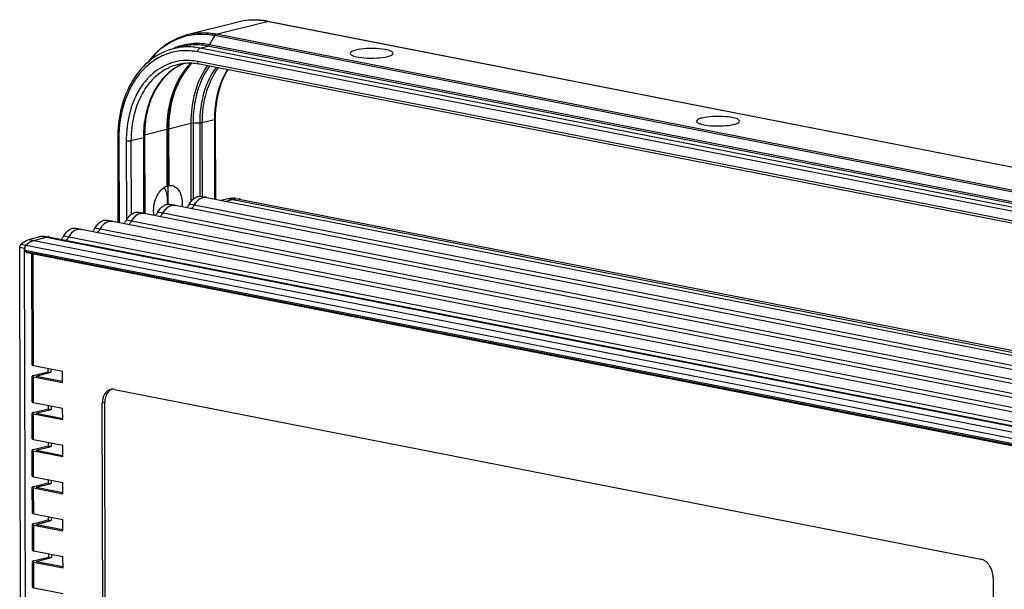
# Model space of a CAD drawing. Header units: millimetres. Extents: x -173733 to 2162, y 0 to 2473.
# Tile 7 of 17: x 1182 to 1480, y 446 to 618. Entities that reach past the tile are written whole.
import ezdxf

# ---------------------------------------------------------------- set-up
doc = ezdxf.new("R2010")
doc.units = ezdxf.units.MM
doc.header["$LTSCALE"] = 108.9
doc.layers.add('solid', color=7, linetype='CONTINUOUS', lineweight=30)

msp = doc.modelspace()

# ---------------------------------------------------------------- linework, layer by layer
at = {"layer": 'solid'}
for p, q in [((1247.95, 617.71), (1232.57, 613.81)), ((1241.34, 614), (1256.72, 617.9)), ((1544.7, 561.47), (1256.72, 617.9)), ((1544.89, 561.47), (1256.92, 617.91)), ((1239.28, 610.84), (1240.87, 613.6)), ((1528.85, 557.16), (1240.87, 613.6)), ((1529.32, 557.57), (1241.34, 614)), ((1230.77, 610.26), (1228.39, 609.65)), ((1236.43, 609.83), (1238.81, 610.44)), ((1526.78, 554), (1238.81, 610.44)), ((1527.25, 554.4), (1239.28, 610.84)), ((1523.74, 552.25), (1235.77, 608.69)), ((1524.4, 553.39), (1236.43, 609.83)), ((1523.75, 549.33), (1235.77, 605.76)), ((1524.22, 548.51), (1236.24, 604.95)), ((1233.65, 587.03), (1226.94, 585.33)), ((1233.65, 587.03), (1233.7, 563.39)), ((1236.33, 587.14), (1234.34, 587.11)), ((1234.34, 587.11), (1234.39, 564.13)), ((1236.33, 587.14), (1236.38, 565)), ((1240.78, 588.17), (1237.02, 587.21)), ((1237.02, 587.21), (1237.07, 565)), ((1240.78, 588.17), (1240.83, 564.23)), ((1241.03, 588.31), (1241.08, 564.18)), ((1226.4, 585.19), (1219.69, 583.49)), ((1219.69, 583.49), (1219.74, 559.9)), ((1226.4, 585.19), (1226.44, 568.12)), ((1226.45, 585.22), (1226.49, 568.16)), ((1226.67, 585.26), (1226.72, 562.59)), ((1226.74, 585.31), (1226.77, 568.25)), ((1226.94, 585.33), (1226.97, 568.26)), ((1211.56, 582.35), (1211.62, 557.16)), ((1211.9, 582.19), (1211.95, 557.1)), ((1214.14, 581.75), (1214.2, 557.82)), ((1219.31, 582.72), (1215.56, 581.77)), ((1215.56, 581.77), (1215.6, 559.47)), ((1219.31, 582.72), (1219.36, 559.9)), ((1219.56, 582.87), (1219.61, 559.9)), ((1226.97, 568.26), (1227.97, 568.24)), ((1227.4, 562.6), (1543.05, 500.74)), ((1233.2, 562.69), (1545.2, 501.55)), ((1236.88, 565), (1545.19, 504.58)), ((1242.86, 563.83), (1244.79, 564.32)), ((1244.36, 563.53), (1246.28, 564.02)), ((1244.79, 564.32), (1545.19, 505.44)), ((1247.22, 564.4), (1545.19, 506)), ((1217.92, 560.19), (1533.57, 498.33)), ((1223.72, 560.29), (1539.37, 498.43)), ((1208.44, 557.79), (1524.09, 495.93)), ((1214.24, 557.89), (1529.89, 496.03)), ((1198.96, 555.38), (1514.61, 493.52)), ((1204.76, 555.48), (1520.41, 493.62)), ((1184.66, 551.99), (1188.41, 552.94)), ((1184.66, 551.99), (1500.31, 490.13)), ((1186.16, 551.7), (1189.9, 552.65)), ((1188.41, 552.94), (1504.06, 491.08)), ((1189.48, 552.98), (1505.13, 491.12)), ((1195.29, 553.08), (1510.93, 491.22)), ((1182.32, 368.04), (1181.93, 549.51)), ((1183.42, 549.22), (1181.93, 549.51)), ((1182.32, 550.5), (1497.97, 488.64)), ((1183.82, 367.75), (1183.42, 549.22)), ((1183.51, 548.76), (1183.68, 548.37)), ((1183.51, 548.76), (1496.08, 487.5)), ((1183.68, 548.37), (1496.08, 487.15)), ((1184.06, 548.02), (1496.05, 486.88)), ((1185.66, 514.07), (1185.58, 547.72)), ((1186.06, 513.87), (1185.99, 547.64)), ((1185.97, 510.84), (1190.48, 511.98)), ((1186.06, 513.87), (1194.89, 512.14)), ((1190.48, 513.01), (1190.48, 511.98)), ((1190.48, 511.98), (1191.38, 511.81)), ((1191.38, 512.83), (1191.38, 511.81)), ((1194.9, 508.73), (1194.89, 512.14)), ((1185.68, 502.86), (1185.67, 510.66)), ((1186.09, 502.66), (1186.07, 510.46)), ((1186.07, 510.46), (1194.9, 508.73)), ((1186.87, 510.66), (1191.38, 511.81)), ((1186.87, 510.66), (1194.89, 509.09)), ((1210.6, 506.63), (1472.39, 455.32)), ((1185.99, 499.63), (1190.51, 500.77)), ((1186.09, 502.66), (1194.91, 500.93)), ((1186.89, 499.45), (1191.4, 500.6)), ((1190.5, 501.8), (1190.51, 500.77)), ((1190.51, 500.77), (1191.4, 500.6)), ((1191.4, 501.62), (1191.4, 500.6)), ((1194.92, 497.52), (1194.91, 500.93)), ((1207.67, 502.69), (1206.87, 502.49)), ((1207.19, 356.27), (1206.87, 502.49)), ((1207.99, 356.47), (1207.67, 502.69)), ((1185.71, 491.65), (1185.69, 499.45)), ((1186.11, 491.45), (1186.09, 499.25)), ((1186.09, 499.25), (1194.92, 497.52)), ((1186.89, 499.45), (1194.92, 497.88)), ((1186.11, 491.45), (1194.94, 489.72)), ((1185.73, 480.44), (1185.71, 488.24)), ((1186.02, 488.42), (1190.53, 489.57)), ((1186.91, 488.24), (1191.43, 489.39)), ((1186.91, 488.24), (1194.94, 486.67)), ((1190.53, 490.59), (1190.53, 489.57)), ((1190.53, 489.57), (1191.43, 489.39)), ((1191.43, 490.41), (1191.43, 489.39)), ((1194.94, 486.31), (1194.94, 489.72)), ((1186.14, 480.24), (1186.12, 488.04)), ((1186.12, 488.04), (1194.94, 486.31)), ((1186.14, 480.24), (1194.96, 478.51)), ((1190.55, 479.38), (1190.55, 478.36)), ((1191.45, 479.2), (1191.45, 478.18)), ((1185.76, 469.23), (1185.74, 477.03)), ((1186.04, 477.21), (1190.55, 478.36)), ((1186.16, 469.03), (1186.14, 476.83)), ((1186.14, 476.83), (1194.97, 475.1)), ((1186.94, 477.03), (1191.45, 478.18)), ((1186.94, 477.03), (1194.97, 475.46)), ((1190.55, 478.36), (1191.45, 478.18)), ((1194.97, 475.1), (1194.96, 478.51)), ((1186.16, 469.03), (1194.99, 467.3)), ((1190.58, 468.17), (1190.58, 467.15)), ((1191.47, 467.99), (1191.48, 466.97)), ((1194.99, 463.89), (1194.99, 467.3)), ((1185.78, 458.02), (1185.76, 465.82)), ((1186.07, 466), (1190.58, 467.15)), ((1186.18, 457.82), (1186.17, 465.62)), ((1186.17, 465.62), (1194.99, 463.89)), ((1186.96, 465.82), (1191.48, 466.97)), ((1186.96, 465.82), (1194.99, 464.25)), ((1190.58, 467.15), (1191.48, 466.97)), ((1186.09, 454.79), (1190.6, 455.94)), ((1186.18, 457.82), (1195.01, 456.09)), ((1186.99, 454.61), (1191.5, 455.76)), ((1190.6, 456.96), (1190.6, 455.94)), ((1190.6, 455.94), (1191.5, 455.76)), ((1191.5, 456.78), (1191.5, 455.76)), ((1195.02, 452.68), (1195.01, 456.09)), ((1185.81, 446.81), (1185.79, 454.61)), ((1186.21, 446.61), (1186.19, 454.41)), ((1186.19, 454.41), (1195.02, 452.68)), ((1186.99, 454.61), (1195.02, 453.04)), ((1476.15, 449.72), (1476.46, 303.5)), ((1186.21, 446.61), (1195.03, 444.89))]:
    msp.add_line(p, q, dxfattribs=at)
for centre, radius, start, end in [((1252.65, 596.15), 22.17, 78.9114, 79.4129), ((1235.55, 593.39), 17.82, 105.8234, 113.3832), ((1235.62, 593.22), 18, 113.7778, 114.2972), ((1235.61, 593.26), 17.96, 113.3793, 113.7777), ((1237.23, 591.08), 15.19, 119.2459, 120.5824), ((1237.07, 591.38), 14.85, 110.1692, 119.2679), ((1237.17, 590.99), 15.25, 111.5339, 118.4483), ((1232.5, 589.11), 16.98, 78.8758, 87.0872), ((1247.38, 591.66), 19.37, 135.3292, 135.5285), ((1276.03, 588.24), 35.26, 179.8455, 180.1252), ((1250.2, 581.83), 36.06, 176.4395, 180.1341), ((1255.04, 582.95), 35.48, 179.0963, 180.1257), ((1264.34, 585.31), 37.88, 179.9053, 180.1252), ((1252.2, 582.28), 40.3, 179.928, 180.1251), ((1254.57, 582.8), 35.26, 179.8455, 180.1252), ((1221.62, 565.04), 4.7, 31.2128, 33.5403), ((1221.47, 564.94), 4.89, 29.6032, 31.2173), ((1226.85, 569.32), 1.07, 265.8272, 271.7065), ((1238, 561.94), 2.82, 104.2646, 109.2189), ((1237.93, 562.45), 2.3, 78.9105, 81.7554), ((1246.2, 559.16), 5.34, 86.1485, 89.5136), ((1246.21, 559.24), 5.26, 78.9159, 86.1435), ((1247.69, 558.76), 5.45, 86.1909, 94.6852), ((1247.7, 558.94), 5.26, 78.9159, 86.1435), ((1219.04, 557.13), 2.82, 104.2646, 109.2189), ((1218.97, 557.64), 2.3, 78.9105, 81.7554), ((1228.52, 559.54), 2.82, 104.2646, 109.2189), ((1228.45, 560.05), 2.3, 78.9105, 81.7554), ((1231.04, 564.24), 4.07, 313.833, 316.6651), ((1209.56, 554.73), 2.82, 104.2646, 109.2189), ((1209.49, 555.24), 2.3, 78.9105, 81.7554), ((1212.08, 559.43), 4.07, 313.833, 316.6651), ((1221.56, 561.84), 4.07, 313.833, 316.6651), ((1200.08, 552.32), 2.82, 104.2646, 109.2189), ((1200.01, 552.83), 2.3, 78.9105, 81.7554), ((1202.6, 557.03), 4.07, 313.833, 316.6651), ((1189.05, 544.66), 7.62, 120.6412, 125.9738), ((1188.76, 545.13), 7.07, 118.7943, 120.5952), ((1190.53, 550.43), 2.3, 78.9249, 81.7739), ((1193.12, 554.63), 4.07, 313.833, 316.6651), ((1184.91, 549.22), 1.49, 172.8263, 180.0573), ((1184.98, 549.21), 1.56, 167.0825, 172.8893), ((1184.91, 549.23), 1.49, 156.8826, 167.1308), ((1184.79, 549.28), 1.35, 151.4948, 156.8497), ((1210.04, 503.77), 2.92, 78.8812, 87.2688)]:
    msp.add_arc(centre, radius, start, end, dxfattribs=at)
for points, knots in [([(1256.73, 617.95), (1255.99, 618.09), (1253.07, 618.48), (1250.07, 618.25), (1247.95, 617.71)], [0, 0, 0, 0, 0.254981, 1, 1, 1, 1]), ([(1256.72, 617.9), (1255.99, 618.05), (1253.08, 618.47), (1250.07, 618.25), (1247.95, 617.71)], [0, 0, 0, 0, 0.255499, 1, 1, 1, 1]), ([(1232.57, 613.81), (1230.2, 613.21), (1225.55, 611.02), (1221.97, 607.37), (1220.46, 605.29)], [0, 0, 0, 0, 0.487289, 1, 1, 1, 1]), ([(1232.65, 613.52), (1230.37, 613), (1225.87, 611.04), (1222.35, 607.65), (1220.84, 605.71)], [0, 0, 0, 0, 0.486867, 1, 1, 1, 1]), ([(1241.34, 614), (1240.61, 614.15), (1237.7, 614.57), (1234.69, 614.35), (1232.57, 613.81)], [0, 0, 0, 0, 0.255499, 1, 1, 1, 1]), ([(1240.87, 613.6), (1240.18, 613.74), (1237.46, 614.13), (1234.65, 613.97), (1232.65, 613.52)], [0, 0, 0, 0, 0.255286, 1, 1, 1, 1]), ([(1240.87, 613.6), (1240.9, 613.65), (1241.02, 613.82), (1241.2, 613.97), (1241.34, 614)], [0, 0, 0, 0, 0.28323, 1, 1, 1, 1]), ([(1236.43, 609.83), (1235.75, 609.96), (1233.09, 610.35), (1230.33, 610.15), (1228.39, 609.65)], [0, 0, 0, 0, 0.255499, 1, 1, 1, 1]), ([(1239.28, 610.84), (1238.55, 610.98), (1235.7, 611.38), (1232.75, 611.12), (1230.69, 610.53)], [0, 0, 0, 0, 0.255707, 1, 1, 1, 1]), ([(1238.81, 610.44), (1238.13, 610.57), (1235.47, 610.95), (1232.71, 610.75), (1230.77, 610.26)], [0, 0, 0, 0, 0.255499, 1, 1, 1, 1]), ([(1238.81, 610.44), (1238.85, 610.45), (1239.05, 610.53), (1239.2, 610.7), (1239.28, 610.84)], [0, 0, 0, 0, 0.221505, 1, 1, 1, 1]), ([(1228.39, 609.65), (1225.91, 609.02), (1221.05, 606.58), (1215.6, 600.16), (1212.25, 591.78), (1211.56, 585.56), (1211.56, 582.35)], [0, 0, 0, 0, 0.222802, 0.46007, 0.719516, 1, 1, 1, 1]), ([(1235.77, 608.69), (1234.24, 608.99), (1231.13, 609.21), (1226.55, 608.31), (1222.35, 606.19), (1217.34, 601.78), (1212.95, 593.65), (1211.9, 586.22), (1211.9, 582.33)], [0, 0, 0, 0, 0.114539, 0.226551, 0.339673, 0.457359, 0.713364, 1, 1, 1, 1]), ([(1235.77, 608.69), (1235.77, 608.82), (1235.82, 609.26), (1236.11, 609.75), (1236.43, 609.83)], [0, 0, 0, 0, 0.285218, 1, 1, 1, 1]), ([(1283.44, 609.21), (1283.02, 609.11), (1282.43, 608.96), (1281.8, 608.47), (1281.8, 608.24)], [0, 0, 0, 0, 0.660281, 1, 1, 1, 1]), ([(1281.8, 608.24), (1281.8, 608.07), (1282.21, 607.67), (1283.61, 607.18), (1286.26, 606.79), (1289.68, 606.78), (1292.08, 607.03), (1293.16, 607.31)], [0, 0, 0, 0, 0.044427, 0.124523, 0.387329, 0.715726, 1, 1, 1, 1]), ([(1294.8, 608.27), (1294.8, 608.45), (1294.4, 608.85), (1293, 609.33), (1290.34, 609.72), (1286.93, 609.74), (1284.52, 609.49), (1283.44, 609.21)], [0, 0, 0, 0, 0.044427, 0.124523, 0.387329, 0.715726, 1, 1, 1, 1]), ([(1293.16, 607.31), (1293.58, 607.41), (1294.17, 607.56), (1294.8, 608.05), (1294.8, 608.27)], [0, 0, 0, 0, 0.660281, 1, 1, 1, 1]), ([(1229.37, 605.76), (1227.32, 605.33), (1223.23, 603.54), (1218.45, 598.55), (1215.27, 591.82), (1214.38, 586.73), (1214.21, 584.07)], [0, 0, 0, 0, 0.222295, 0.458504, 0.717672, 1, 1, 1, 1]), ([(1229.62, 604.81), (1227.56, 604.28), (1223.5, 602.23), (1218.95, 596.84), (1216.14, 589.76), (1215.55, 584.5), (1215.56, 581.77)], [0, 0, 0, 0, 0.22005, 0.456346, 0.716899, 1, 1, 1, 1]), ([(1229.9, 604.4), (1228.27, 603.52), (1225.2, 601.05), (1221.85, 595.95), (1219.77, 589.73), (1219.32, 585.22), (1219.31, 582.89)], [0, 0, 0, 0, 0.222037, 0.461611, 0.721752, 1, 1, 1, 1]), ([(1229.5, 604.16), (1228, 603.27), (1225.17, 600.85), (1222.05, 595.97), (1220.07, 590.04), (1219.6, 585.73), (1219.57, 583.51)], [0, 0, 0, 0, 0.220084, 0.459412, 0.720314, 1, 1, 1, 1]), ([(1233.66, 605.35), (1231.24, 602.94), (1227.45, 596.4), (1226.39, 589.05), (1226.4, 585.19)], [0, 0, 0, 0, 0.469722, 1, 1, 1, 1]), ([(1233.56, 605.23), (1231.2, 602.83), (1227.51, 596.39), (1226.46, 589.16), (1226.45, 585.37)], [0, 0, 0, 0, 0.469785, 1, 1, 1, 1]), ([(1233.46, 604.94), (1233.35, 604.79), (1233.17, 604.57), (1232.93, 604.28), (1232.75, 604.06), (1232.58, 603.84), (1232.4, 603.62), (1232.22, 603.4), (1232.07, 603.22), (1231.96, 603.07), (1231.88, 602.98), (1231.82, 602.91), (1231.78, 602.86), (1231.73, 602.8), (1231.69, 602.75), (1231.65, 602.7), (1231.63, 602.67), (1231.61, 602.65), (1231.6, 602.64), (1231.59, 602.62), (1231.58, 602.61), (1231.58, 602.6), (1231.57, 602.6), (1231.57, 602.6), (1231.57, 602.6), (1231.57, 602.59), (1231.56, 602.59), (1231.56, 602.57), (1231.55, 602.56), (1231.54, 602.54), (1231.52, 602.51), (1231.5, 602.48), (1231.47, 602.44), (1231.44, 602.38), (1231.4, 602.32), (1231.35, 602.23), (1231.29, 602.12), (1231.21, 601.99), (1231.13, 601.87), (1231.03, 601.69), (1230.9, 601.48), (1230.74, 601.22), (1230.59, 600.96), (1230.46, 600.74), (1230.35, 600.57), (1230.28, 600.44), (1230.2, 600.31), (1230.13, 600.2), (1230.08, 600.12), (1230.04, 600.05), (1230.01, 600), (1229.99, 599.95), (1229.97, 599.92), (1229.95, 599.9), (1229.94, 599.87), (1229.93, 599.86), (1229.92, 599.85), (1229.92, 599.84), (1229.91, 599.84), (1229.91, 599.83), (1229.91, 599.83), (1229.91, 599.82), (1229.9, 599.81), (1229.89, 599.79), (1229.89, 599.77), (1229.87, 599.75), (1229.86, 599.7), (1229.83, 599.64), (1229.8, 599.57), (1229.77, 599.5), (1229.74, 599.43), (1229.69, 599.33), (1229.64, 599.21), (1229.56, 599.02), (1229.45, 598.78), (1229.33, 598.49), (1229.2, 598.2), (1229.08, 597.91), (1228.97, 597.67), (1228.89, 597.48), (1228.83, 597.33), (1228.78, 597.21), (1228.73, 597.12), (1228.7, 597.04), (1228.67, 596.97), (1228.65, 596.91), (1228.62, 596.86), (1228.61, 596.83), (1228.6, 596.81), (1228.59, 596.79), (1228.59, 596.78), (1228.58, 596.77), (1228.58, 596.76), (1228.58, 596.76), (1228.58, 596.75), (1228.57, 596.75), (1228.57, 596.73), (1228.57, 596.72), (1228.56, 596.7), (1228.55, 596.67), (1228.54, 596.64), (1228.53, 596.59), (1228.51, 596.53), (1228.49, 596.45), (1228.46, 596.38), (1228.43, 596.27), (1228.39, 596.15), (1228.35, 595.99), (1228.29, 595.79), (1228.21, 595.54), (1228.12, 595.23), (1228.03, 594.93), (1227.94, 594.62), (1227.86, 594.37), (1227.8, 594.17), (1227.76, 594.04), (1227.73, 593.94), (1227.71, 593.86), (1227.69, 593.78), (1227.67, 593.71), (1227.65, 593.64), (1227.63, 593.6), (1227.63, 593.58), (1227.62, 593.56), (1227.61, 593.54), (1227.61, 593.52), (1227.61, 593.51), (1227.61, 593.51), (1227.6, 593.5), (1227.6, 593.5), (1227.6, 593.49), (1227.6, 593.47), (1227.6, 593.46), (1227.59, 593.43), (1227.58, 593.39), (1227.58, 593.35), (1227.57, 593.3), (1227.55, 593.23), (1227.54, 593.14), (1227.52, 593.03), (1227.49, 592.9), (1227.46, 592.73), (1227.43, 592.56), (1227.39, 592.34), (1227.34, 592.06), (1227.28, 591.73), (1227.22, 591.4), (1227.17, 591.12), (1227.13, 590.9), (1227.1, 590.73), (1227.07, 590.57), (1227.04, 590.43), (1227.02, 590.32), (1227.01, 590.23), (1227, 590.16), (1226.99, 590.11), (1226.98, 590.07), (1226.97, 590.03), (1226.97, 590.01), (1226.96, 589.99), (1226.96, 589.97), (1226.96, 589.97), (1226.96, 589.96), (1226.96, 589.95), (1226.96, 589.95), (1226.96, 589.94), (1226.96, 589.92), (1226.95, 589.89), (1226.95, 589.86), (1226.95, 589.8), (1226.94, 589.72), (1226.93, 589.64), (1226.93, 589.55), (1226.92, 589.46), (1226.91, 589.35), (1226.9, 589.2), (1226.88, 588.97), (1226.86, 588.68), (1226.84, 588.33), (1226.81, 587.98), (1226.78, 587.63), (1226.76, 587.28), (1226.72, 586.82), (1226.7, 586.47), (1226.68, 586.24)], [0, 0, 0, 0, 0.03125, 0.046875, 0.0625, 0.078125, 0.09375, 0.109375, 0.125, 0.132812, 0.140625, 0.144531, 0.148438, 0.152344, 0.15625, 0.160156, 0.162109, 0.163086, 0.164062, 0.165039, 0.166016, 0.16626, 0.166504, 0.166626, 0.166748, 0.166992, 0.16748, 0.167969, 0.168945, 0.169922, 0.171875, 0.173828, 0.175781, 0.179688, 0.183594, 0.1875, 0.195312, 0.203125, 0.210938, 0.21875, 0.234375, 0.25, 0.265625, 0.28125, 0.289062, 0.296875, 0.304688, 0.3125, 0.316406, 0.320312, 0.324219, 0.326172, 0.328125, 0.330078, 0.331055, 0.332031, 0.33252, 0.333008, 0.333252, 0.333496, 0.33374, 0.333984, 0.334961, 0.335938, 0.336914, 0.337891, 0.339844, 0.34375, 0.347656, 0.351562, 0.355469, 0.359375, 0.367188, 0.375, 0.390625, 0.40625, 0.421875, 0.4375, 0.453125, 0.460938, 0.46875, 0.476562, 0.480469, 0.484375, 0.488281, 0.492188, 0.494141, 0.496094, 0.49707, 0.498047, 0.499023, 0.499512, 0.499756, 0.5, 0.500244, 0.500488, 0.500977, 0.501953, 0.50293, 0.503906, 0.505859, 0.507812, 0.511719, 0.515625, 0.519531, 0.523438, 0.53125, 0.539062, 0.546875, 0.5625, 0.578125, 0.59375, 0.609375, 0.625, 0.632812, 0.640625, 0.644531, 0.648438, 0.652344, 0.65625, 0.660156, 0.662109, 0.663086, 0.664062, 0.665039, 0.666016, 0.66626, 0.666504, 0.666748, 0.666992, 0.66748, 0.667969, 0.668945, 0.669922, 0.671875, 0.673828, 0.675781, 0.679688, 0.683594, 0.6875, 0.695312, 0.703125, 0.710938, 0.71875, 0.734375, 0.75, 0.765625, 0.78125, 0.789062, 0.796875, 0.804688, 0.8125, 0.816406, 0.820312, 0.824219, 0.826172, 0.828125, 0.830078, 0.831055, 0.832031, 0.83252, 0.833008, 0.833252, 0.833496, 0.83374, 0.833984, 0.834961, 0.835938, 0.837891, 0.839844, 0.84375, 0.847656, 0.851562, 0.855469, 0.859375, 0.867188, 0.875, 0.890625, 0.90625, 0.921875, 0.9375, 0.953125, 0.96875, 1, 1, 1, 1]), ([(1233.84, 605.37), (1231.47, 602.94), (1227.77, 596.43), (1226.73, 589.14), (1226.74, 585.31)], [0, 0, 0, 0, 0.470217, 1, 1, 1, 1]), ([(1233.98, 605.27), (1231.63, 602.85), (1227.96, 596.38), (1226.93, 589.13), (1226.94, 585.33)], [0, 0, 0, 0, 0.470323, 1, 1, 1, 1]), ([(1236.24, 604.95), (1235.69, 605.06), (1233.49, 605.38), (1231.22, 605.21), (1229.62, 604.81)], [0, 0, 0, 0, 0.256561, 1, 1, 1, 1]), ([(1233.74, 605.23), (1233.71, 605.2), (1233.68, 605.17), (1233.63, 605.12), (1233.6, 605.09), (1233.58, 605.06), (1233.56, 605.04), (1233.54, 605.03), (1233.53, 605.01), (1233.52, 605), (1233.51, 604.99), (1233.51, 604.99), (1233.51, 604.99), (1233.5, 604.98), (1233.5, 604.98), (1233.49, 604.97), (1233.48, 604.96), (1233.47, 604.95), (1233.46, 604.94)], [0, 0, 0, 0, 0.25, 0.375, 0.5, 0.5625, 0.625, 0.6875, 0.75, 0.78125, 0.789062, 0.796875, 0.8125, 0.828125, 0.84375, 0.875, 0.9375, 1, 1, 1, 1]), ([(1238.64, 604.5), (1236.95, 602.12), (1234.39, 596.4), (1233.64, 590.24), (1233.65, 587.03)], [0, 0, 0, 0, 0.476424, 1, 1, 1, 1]), ([(1239.26, 604.38), (1237.6, 602.02), (1235.07, 596.37), (1234.33, 590.28), (1234.34, 587.11)], [0, 0, 0, 0, 0.476492, 1, 1, 1, 1]), ([(1236.24, 604.95), (1236.1, 604.98), (1235.83, 605.24), (1235.77, 605.58), (1235.77, 605.76)], [0, 0, 0, 0, 0.434559, 1, 1, 1, 1]), ([(1241.33, 604.01), (1239.64, 601.74), (1237.07, 596.23), (1236.33, 590.25), (1236.33, 587.14)], [0, 0, 0, 0, 0.475463, 1, 1, 1, 1]), ([(1241.95, 603.89), (1240.28, 601.64), (1237.75, 596.2), (1237.02, 590.29), (1237.02, 587.21)], [0, 0, 0, 0, 0.475526, 1, 1, 1, 1]), ([(1244.7, 603.36), (1244.06, 602.32), (1241.69, 597.66), (1240.79, 592.33), (1240.78, 588.34)], [0, 0, 0, 0, 0.234998, 1, 1, 1, 1]), ([(1244.79, 603.28), (1244.17, 602.24), (1241.87, 597.58), (1241.02, 592.28), (1241.03, 588.31)], [0, 0, 0, 0, 0.234003, 1, 1, 1, 1]), ([(1220.11, 589.1), (1220.04, 588.64), (1219.79, 586.78), (1219.69, 584.9), (1219.69, 583.49)], [0, 0, 0, 0, 0.246648, 1, 1, 1, 1]), ([(1234.34, 587.11), (1234.27, 587.11), (1234.04, 587.1), (1233.81, 587.07), (1233.65, 587.03)], [0, 0, 0, 0, 0.279357, 1, 1, 1, 1]), ([(1237.02, 587.21), (1236.97, 587.2), (1236.75, 587.16), (1236.52, 587.14), (1236.33, 587.14)], [0, 0, 0, 0, 0.211878, 1, 1, 1, 1]), ([(1241.03, 588.31), (1241.03, 588.3), (1240.98, 588.2), (1240.86, 588.19), (1240.78, 588.17)], [0, 0, 0, 0, 0.143765, 1, 1, 1, 1]), ([(1388.16, 588.69), (1387.74, 588.58), (1387.15, 588.43), (1386.52, 587.94), (1386.52, 587.72)], [0, 0, 0, 0, 0.660281, 1, 1, 1, 1]), ([(1386.52, 587.72), (1386.52, 587.55), (1386.92, 587.14), (1388.33, 586.66), (1390.98, 586.27), (1394.39, 586.25), (1396.8, 586.51), (1397.88, 586.78)], [0, 0, 0, 0, 0.044427, 0.124523, 0.387329, 0.715726, 1, 1, 1, 1]), ([(1399.52, 587.75), (1399.52, 587.92), (1399.11, 588.33), (1397.71, 588.81), (1395.06, 589.2), (1391.64, 589.22), (1389.24, 588.96), (1388.16, 588.69)], [0, 0, 0, 0, 0.044427, 0.124523, 0.387329, 0.715726, 1, 1, 1, 1]), ([(1397.88, 586.78), (1398.3, 586.89), (1398.89, 587.04), (1399.52, 587.53), (1399.52, 587.75)], [0, 0, 0, 0, 0.660281, 1, 1, 1, 1]), ([(1219.69, 583.49), (1219.68, 583.49), (1219.64, 583.48), (1219.61, 583.47), (1219.6, 583.46)], [0, 0, 0, 0, 0.520938, 1, 1, 1, 1]), ([(1226.46, 585.22), (1226.46, 585.22), (1226.43, 585.2), (1226.41, 585.2), (1226.39, 585.2)], [0, 0, 0, 0, 0.231212, 1, 1, 1, 1]), ([(1226.74, 585.31), (1226.71, 585.32), (1226.61, 585.32), (1226.51, 585.31), (1226.45, 585.29)], [0, 0, 0, 0, 0.287226, 1, 1, 1, 1]), ([(1226.68, 586.24), (1226.68, 586.23), (1226.68, 586.22), (1226.68, 586.2), (1226.68, 586.19), (1226.68, 586.18), (1226.68, 586.17), (1226.68, 586.16), (1226.68, 586.15), (1226.68, 586.14), (1226.68, 586.14), (1226.68, 586.14), (1226.68, 586.14), (1226.68, 586.13), (1226.68, 586.13), (1226.68, 586.13), (1226.68, 586.13), (1226.68, 586.13), (1226.68, 586.13), (1226.68, 586.12), (1226.68, 586.12), (1226.68, 586.11), (1226.68, 586.1), (1226.68, 586.09), (1226.68, 586.07), (1226.68, 586.05), (1226.68, 586.03), (1226.68, 586.01), (1226.68, 585.99), (1226.68, 585.98), (1226.67, 585.97), (1226.67, 585.96), (1226.67, 585.95), (1226.67, 585.94), (1226.67, 585.94), (1226.67, 585.93), (1226.67, 585.93), (1226.67, 585.93), (1226.67, 585.93), (1226.67, 585.93), (1226.67, 585.93), (1226.67, 585.92), (1226.67, 585.92), (1226.67, 585.91), (1226.67, 585.91), (1226.67, 585.9), (1226.67, 585.88), (1226.67, 585.87), (1226.67, 585.86), (1226.67, 585.85), (1226.67, 585.84), (1226.67, 585.84), (1226.67, 585.84), (1226.67, 585.83), (1226.67, 585.83), (1226.67, 585.83), (1226.67, 585.83), (1226.67, 585.83), (1226.67, 585.83), (1226.67, 585.83), (1226.67, 585.82), (1226.67, 585.82), (1226.67, 585.81), (1226.67, 585.81), (1226.67, 585.8), (1226.67, 585.79), (1226.67, 585.77), (1226.67, 585.75), (1226.67, 585.72), (1226.67, 585.7), (1226.67, 585.68), (1226.67, 585.66), (1226.67, 585.65), (1226.67, 585.64), (1226.67, 585.63), (1226.67, 585.63), (1226.67, 585.63), (1226.67, 585.63), (1226.67, 585.62), (1226.67, 585.62), (1226.67, 585.62), (1226.67, 585.62), (1226.67, 585.62), (1226.67, 585.62), (1226.67, 585.61), (1226.67, 585.61), (1226.67, 585.6), (1226.67, 585.59), (1226.67, 585.58), (1226.67, 585.57), (1226.67, 585.56), (1226.67, 585.56), (1226.67, 585.55), (1226.67, 585.54), (1226.67, 585.54), (1226.67, 585.53), (1226.67, 585.53), (1226.67, 585.53), (1226.67, 585.53), (1226.67, 585.52), (1226.67, 585.52), (1226.67, 585.52), (1226.67, 585.52), (1226.67, 585.52), (1226.67, 585.52), (1226.67, 585.52), (1226.67, 585.51), (1226.67, 585.51), (1226.67, 585.5), (1226.67, 585.49), (1226.67, 585.48), (1226.67, 585.46), (1226.67, 585.43), (1226.67, 585.41), (1226.67, 585.38), (1226.67, 585.35), (1226.67, 585.31), (1226.67, 585.28), (1226.67, 585.26)], [0, 0, 0, 0, 0.03125, 0.0625, 0.078125, 0.09375, 0.109375, 0.125, 0.140625, 0.148438, 0.15625, 0.160156, 0.164062, 0.165039, 0.166016, 0.166992, 0.167969, 0.169922, 0.171875, 0.175781, 0.179688, 0.1875, 0.195312, 0.203125, 0.21875, 0.234375, 0.25, 0.265625, 0.28125, 0.296875, 0.304688, 0.3125, 0.320312, 0.324219, 0.328125, 0.330078, 0.332031, 0.333008, 0.333984, 0.335938, 0.339844, 0.34375, 0.351562, 0.359375, 0.375, 0.390625, 0.40625, 0.4375, 0.453125, 0.46875, 0.476562, 0.484375, 0.488281, 0.492188, 0.496094, 0.498047, 0.499023, 0.5, 0.500977, 0.501953, 0.503906, 0.507812, 0.511719, 0.515625, 0.523438, 0.53125, 0.546875, 0.5625, 0.59375, 0.609375, 0.625, 0.640625, 0.648438, 0.65625, 0.660156, 0.664062, 0.665039, 0.666016, 0.666992, 0.667969, 0.669922, 0.671875, 0.675781, 0.679688, 0.6875, 0.695312, 0.703125, 0.71875, 0.734375, 0.75, 0.765625, 0.78125, 0.796875, 0.804688, 0.8125, 0.820312, 0.824219, 0.828125, 0.830078, 0.832031, 0.833008, 0.833496, 0.833984, 0.834961, 0.835938, 0.837891, 0.839844, 0.84375, 0.847656, 0.851562, 0.859375, 0.875, 0.890625, 0.90625, 0.921875, 0.9375, 0.96875, 1, 1, 1, 1]), ([(1211.9, 582.19), (1211.81, 582.2), (1211.7, 582.23), (1211.56, 582.31), (1211.56, 582.35)], [0, 0, 0, 0, 0.670625, 1, 1, 1, 1]), ([(1215.56, 581.77), (1215.33, 581.71), (1214.86, 581.68), (1214.38, 581.7), (1214.14, 581.75)], [0, 0, 0, 0, 0.488446, 1, 1, 1, 1]), ([(1219.56, 582.87), (1219.56, 582.86), (1219.51, 582.76), (1219.39, 582.74), (1219.31, 582.72)], [0, 0, 0, 0, 0.143734, 1, 1, 1, 1]), ([(1222.54, 559.26), (1222.38, 560.16), (1222.36, 562.5), (1223.45, 565.82), (1225.37, 567.75), (1226.44, 568.12)], [0, 0, 0, 0, 0.266975, 0.669687, 1, 1, 1, 1]), ([(1225.72, 567.36), (1225.9, 567.03), (1226.55, 565.52), (1226.63, 563.81), (1226.46, 562.56)], [0, 0, 0, 0, 0.227405, 1, 1, 1, 1]), ([(1226.44, 568.12), (1226.45, 568.13), (1226.47, 568.13), (1226.49, 568.15), (1226.49, 568.16)], [0, 0, 0, 0, 0.643102, 1, 1, 1, 1]), ([(1226.88, 568.25), (1226.9, 568.25), (1226.93, 568.25), (1226.96, 568.26), (1226.97, 568.26)], [0, 0, 0, 0, 0.544945, 1, 1, 1, 1]), ([(1227.97, 568.24), (1228.47, 568.15), (1229.5, 567.6), (1230.52, 566.08), (1231.05, 564.11), (1231.06, 562.65), (1230.98, 561.9)], [0, 0, 0, 0, 0.202289, 0.433592, 0.702753, 1, 1, 1, 1]), ([(1223.72, 560.29), (1223.95, 560.68), (1224.44, 561.38), (1225.36, 562.19), (1226.37, 562.64), (1227.08, 562.66), (1227.4, 562.6)], [0, 0, 0, 0, 0.292078, 0.554312, 0.78682, 1, 1, 1, 1]), ([(1233.2, 562.69), (1233.14, 562.59), (1232.9, 562.2), (1232.61, 561.83), (1232.37, 561.6)], [0, 0, 0, 0, 0.261178, 1, 1, 1, 1]), ([(1233.2, 562.69), (1233.43, 563.08), (1233.92, 563.79), (1234.84, 564.59), (1235.85, 565.05), (1236.56, 565.06), (1236.88, 565)], [0, 0, 0, 0, 0.292078, 0.554312, 0.78682, 1, 1, 1, 1]), ([(1236.35, 564.24), (1236.19, 564.14), (1235.53, 563.63), (1235.01, 562.95), (1234.7, 562.4)], [0, 0, 0, 0, 0.23099, 1, 1, 1, 1]), ([(1234.7, 562.4), (1234.76, 562.5), (1234.98, 562.87), (1235.24, 563.23), (1235.46, 563.47)], [0, 0, 0, 0, 0.257872, 1, 1, 1, 1]), ([(1235.46, 563.47), (1235.53, 563.54), (1235.8, 563.83), (1236.1, 564.08), (1236.35, 564.24)], [0, 0, 0, 0, 0.261129, 1, 1, 1, 1]), ([(1236.35, 564.24), (1236.41, 564.28), (1236.64, 564.42), (1236.88, 564.54), (1237.07, 564.6)], [0, 0, 0, 0, 0.25848, 1, 1, 1, 1]), ([(1244.79, 564.32), (1244.91, 564.35), (1245.39, 564.45), (1245.88, 564.5), (1246.25, 564.5)], [0, 0, 0, 0, 0.25461, 1, 1, 1, 1]), ([(1214.24, 557.89), (1214.47, 558.28), (1214.96, 558.98), (1215.88, 559.79), (1216.89, 560.24), (1217.6, 560.26), (1217.92, 560.19)], [0, 0, 0, 0, 0.292078, 0.554312, 0.78682, 1, 1, 1, 1]), ([(1217.39, 559.43), (1217.45, 559.47), (1217.68, 559.61), (1217.92, 559.73), (1218.11, 559.79)], [0, 0, 0, 0, 0.25848, 1, 1, 1, 1]), ([(1223.72, 560.29), (1223.66, 560.19), (1223.42, 559.79), (1223.13, 559.43), (1222.89, 559.19)], [0, 0, 0, 0, 0.261178, 1, 1, 1, 1]), ([(1225.22, 560), (1225.17, 559.91), (1224.97, 559.57), (1224.72, 559.26), (1224.52, 559.04)], [0, 0, 0, 0, 0.259006, 1, 1, 1, 1]), ([(1226.87, 561.84), (1226.71, 561.73), (1226.05, 561.23), (1225.54, 560.55), (1225.22, 560)], [0, 0, 0, 0, 0.23099, 1, 1, 1, 1]), ([(1225.22, 560), (1225.28, 560.1), (1225.5, 560.47), (1225.76, 560.82), (1225.98, 561.06)], [0, 0, 0, 0, 0.257872, 1, 1, 1, 1]), ([(1225.98, 561.06), (1226.05, 561.14), (1226.32, 561.42), (1226.62, 561.68), (1226.87, 561.84)], [0, 0, 0, 0, 0.261129, 1, 1, 1, 1]), ([(1226.87, 561.84), (1226.93, 561.88), (1227.16, 562.02), (1227.4, 562.13), (1227.59, 562.2)], [0, 0, 0, 0, 0.25848, 1, 1, 1, 1]), ([(1234.7, 562.4), (1234.65, 562.31), (1234.45, 561.98), (1234.2, 561.66), (1234, 561.45)], [0, 0, 0, 0, 0.259006, 1, 1, 1, 1]), ([(1204.76, 555.48), (1204.99, 555.87), (1205.48, 556.57), (1206.4, 557.38), (1207.41, 557.83), (1208.12, 557.85), (1208.44, 557.79)], [0, 0, 0, 0, 0.292078, 0.554312, 0.78682, 1, 1, 1, 1]), ([(1207.91, 557.03), (1207.75, 556.92), (1207.09, 556.42), (1206.58, 555.74), (1206.26, 555.19)], [0, 0, 0, 0, 0.23099, 1, 1, 1, 1]), ([(1207.02, 556.25), (1207.09, 556.33), (1207.36, 556.62), (1207.66, 556.87), (1207.91, 557.03)], [0, 0, 0, 0, 0.261129, 1, 1, 1, 1]), ([(1207.91, 557.03), (1207.97, 557.07), (1208.2, 557.21), (1208.44, 557.32), (1208.63, 557.39)], [0, 0, 0, 0, 0.25848, 1, 1, 1, 1]), ([(1214.24, 557.89), (1214.19, 557.78), (1213.94, 557.39), (1213.65, 557.02), (1213.41, 556.79)], [0, 0, 0, 0, 0.261178, 1, 1, 1, 1]), ([(1215.74, 557.59), (1215.69, 557.5), (1215.49, 557.17), (1215.24, 556.85), (1215.04, 556.64)], [0, 0, 0, 0, 0.259006, 1, 1, 1, 1]), ([(1217.39, 559.43), (1217.23, 559.33), (1216.57, 558.82), (1216.06, 558.15), (1215.74, 557.59)], [0, 0, 0, 0, 0.23099, 1, 1, 1, 1]), ([(1215.74, 557.59), (1215.8, 557.69), (1216.02, 558.06), (1216.28, 558.42), (1216.5, 558.66)], [0, 0, 0, 0, 0.257872, 1, 1, 1, 1]), ([(1216.5, 558.66), (1216.57, 558.73), (1216.84, 559.02), (1217.14, 559.27), (1217.39, 559.43)], [0, 0, 0, 0, 0.261129, 1, 1, 1, 1]), ([(1195.29, 553.08), (1195.51, 553.47), (1196, 554.17), (1196.92, 554.98), (1197.93, 555.43), (1198.64, 555.45), (1198.96, 555.38)], [0, 0, 0, 0, 0.292078, 0.554312, 0.78682, 1, 1, 1, 1]), ([(1198.43, 554.62), (1198.27, 554.52), (1197.61, 554.02), (1197.1, 553.34), (1196.78, 552.78)], [0, 0, 0, 0, 0.23099, 1, 1, 1, 1]), ([(1196.78, 552.78), (1196.84, 552.88), (1197.06, 553.26), (1197.32, 553.61), (1197.54, 553.85)], [0, 0, 0, 0, 0.257872, 1, 1, 1, 1]), ([(1197.54, 553.85), (1197.61, 553.93), (1197.88, 554.21), (1198.18, 554.47), (1198.43, 554.62)], [0, 0, 0, 0, 0.261129, 1, 1, 1, 1]), ([(1198.43, 554.62), (1198.49, 554.66), (1198.72, 554.8), (1198.96, 554.92), (1199.15, 554.98)], [0, 0, 0, 0, 0.25848, 1, 1, 1, 1]), ([(1204.76, 555.48), (1204.71, 555.38), (1204.46, 554.98), (1204.17, 554.62), (1203.93, 554.38)], [0, 0, 0, 0, 0.261178, 1, 1, 1, 1]), ([(1206.26, 555.19), (1206.21, 555.1), (1206.01, 554.76), (1205.76, 554.45), (1205.56, 554.23)], [0, 0, 0, 0, 0.259006, 1, 1, 1, 1]), ([(1206.26, 555.19), (1206.32, 555.29), (1206.54, 555.66), (1206.8, 556.01), (1207.02, 556.25)], [0, 0, 0, 0, 0.257872, 1, 1, 1, 1]), ([(1182.32, 550.5), (1182.5, 550.67), (1183.21, 551.27), (1184.03, 551.75), (1184.66, 551.99)], [0, 0, 0, 0, 0.264646, 1, 1, 1, 1]), ([(1185.16, 551.22), (1185.05, 551.15), (1184.57, 550.85), (1184.13, 550.5), (1183.81, 550.21)], [0, 0, 0, 0, 0.24203, 1, 1, 1, 1]), ([(1188.41, 552.94), (1188.5, 552.97), (1188.85, 553.04), (1189.22, 553.03), (1189.48, 552.98)], [0, 0, 0, 0, 0.256593, 1, 1, 1, 1]), ([(1195.29, 553.08), (1195.23, 552.97), (1194.98, 552.58), (1194.69, 552.22), (1194.45, 551.98)], [0, 0, 0, 0, 0.261178, 1, 1, 1, 1]), ([(1196.78, 552.78), (1196.73, 552.7), (1196.53, 552.36), (1196.28, 552.04), (1196.08, 551.83)], [0, 0, 0, 0, 0.259006, 1, 1, 1, 1]), ([(1181.93, 549.51), (1181.93, 549.61), (1181.96, 549.96), (1182.12, 550.32), (1182.32, 550.5)], [0, 0, 0, 0, 0.263597, 1, 1, 1, 1]), ([(1183.81, 550.21), (1183.72, 550.13), (1183.42, 549.71), (1183.36, 549.11), (1183.51, 548.76)], [0, 0, 0, 0, 0.24106, 1, 1, 1, 1]), ([(1185.66, 514.07), (1185.66, 514.02), (1185.82, 513.92), (1185.96, 513.89), (1186.06, 513.87)], [0, 0, 0, 0, 0.328359, 1, 1, 1, 1]), ([(1185.7, 510.73), (1185.69, 510.72), (1185.67, 510.7), (1185.67, 510.67), (1185.67, 510.66)], [0, 0, 0, 0, 0.554461, 1, 1, 1, 1]), ([(1185.67, 510.66), (1185.67, 510.61), (1185.83, 510.51), (1185.97, 510.48), (1186.07, 510.46)], [0, 0, 0, 0, 0.328359, 1, 1, 1, 1]), ([(1185.97, 510.84), (1185.94, 510.83), (1185.85, 510.81), (1185.75, 510.77), (1185.7, 510.73)], [0, 0, 0, 0, 0.31619, 1, 1, 1, 1]), ([(1209.38, 506.6), (1209.02, 506.51), (1208.29, 506.14), (1207.16, 504.81), (1206.87, 503.41), (1206.87, 502.49)], [0, 0, 0, 0, 0.221161, 0.458646, 1, 1, 1, 1]), ([(1209.2, 506.33), (1208.7, 505.95), (1207.88, 504.78), (1207.67, 503.41), (1207.67, 502.69)], [0, 0, 0, 0, 0.464703, 1, 1, 1, 1]), ([(1185.68, 502.86), (1185.68, 502.81), (1185.85, 502.71), (1185.98, 502.68), (1186.09, 502.66)], [0, 0, 0, 0, 0.328359, 1, 1, 1, 1]), ([(1185.73, 499.52), (1185.72, 499.51), (1185.7, 499.49), (1185.69, 499.46), (1185.69, 499.45)], [0, 0, 0, 0, 0.554461, 1, 1, 1, 1]), ([(1185.69, 499.45), (1185.69, 499.4), (1185.86, 499.3), (1185.99, 499.27), (1186.09, 499.25)], [0, 0, 0, 0, 0.328359, 1, 1, 1, 1]), ([(1185.99, 499.63), (1185.96, 499.62), (1185.87, 499.6), (1185.78, 499.56), (1185.73, 499.52)], [0, 0, 0, 0, 0.31619, 1, 1, 1, 1]), ([(1185.71, 491.65), (1185.71, 491.6), (1185.87, 491.5), (1186.01, 491.47), (1186.11, 491.45)], [0, 0, 0, 0, 0.328359, 1, 1, 1, 1]), ([(1185.75, 488.31), (1185.74, 488.3), (1185.72, 488.28), (1185.71, 488.25), (1185.71, 488.24)], [0, 0, 0, 0, 0.554461, 1, 1, 1, 1]), ([(1185.71, 488.24), (1185.71, 488.19), (1185.88, 488.09), (1186.02, 488.06), (1186.12, 488.04)], [0, 0, 0, 0, 0.328359, 1, 1, 1, 1]), ([(1186.02, 488.42), (1185.99, 488.41), (1185.9, 488.39), (1185.8, 488.35), (1185.75, 488.31)], [0, 0, 0, 0, 0.31619, 1, 1, 1, 1]), ([(1185.73, 480.44), (1185.73, 480.39), (1185.9, 480.29), (1186.03, 480.26), (1186.14, 480.24)], [0, 0, 0, 0, 0.328359, 1, 1, 1, 1]), ([(1185.78, 477.1), (1185.77, 477.09), (1185.75, 477.07), (1185.74, 477.04), (1185.74, 477.03)], [0, 0, 0, 0, 0.554461, 1, 1, 1, 1]), ([(1185.74, 477.03), (1185.74, 476.98), (1185.9, 476.88), (1186.04, 476.85), (1186.14, 476.83)], [0, 0, 0, 0, 0.328359, 1, 1, 1, 1]), ([(1186.04, 477.21), (1186.01, 477.2), (1185.92, 477.18), (1185.83, 477.14), (1185.78, 477.1)], [0, 0, 0, 0, 0.31619, 1, 1, 1, 1]), ([(1185.76, 469.23), (1185.76, 469.18), (1185.92, 469.08), (1186.06, 469.05), (1186.16, 469.03)], [0, 0, 0, 0, 0.328359, 1, 1, 1, 1]), ([(1185.8, 465.89), (1185.79, 465.88), (1185.77, 465.86), (1185.76, 465.83), (1185.76, 465.82)], [0, 0, 0, 0, 0.554461, 1, 1, 1, 1]), ([(1185.76, 465.82), (1185.76, 465.77), (1185.93, 465.67), (1186.07, 465.64), (1186.17, 465.62)], [0, 0, 0, 0, 0.328359, 1, 1, 1, 1]), ([(1186.07, 466), (1186.04, 465.99), (1185.94, 465.97), (1185.85, 465.93), (1185.8, 465.89)], [0, 0, 0, 0, 0.31619, 1, 1, 1, 1]), ([(1185.78, 458.02), (1185.78, 457.97), (1185.95, 457.87), (1186.08, 457.84), (1186.18, 457.82)], [0, 0, 0, 0, 0.328359, 1, 1, 1, 1]), ([(1185.83, 454.68), (1185.81, 454.67), (1185.8, 454.65), (1185.79, 454.62), (1185.79, 454.61)], [0, 0, 0, 0, 0.554461, 1, 1, 1, 1]), ([(1185.79, 454.61), (1185.79, 454.56), (1185.95, 454.46), (1186.09, 454.43), (1186.19, 454.41)], [0, 0, 0, 0, 0.328359, 1, 1, 1, 1]), ([(1186.09, 454.79), (1186.06, 454.78), (1185.97, 454.76), (1185.87, 454.72), (1185.83, 454.68)], [0, 0, 0, 0, 0.31619, 1, 1, 1, 1]), ([(1476.15, 449.72), (1476.14, 450.99), (1475.48, 453.39), (1473.47, 455.11), (1472.39, 455.32)], [0, 0, 0, 0, 0.537819, 1, 1, 1, 1]), ([(1185.81, 446.81), (1185.81, 446.76), (1185.97, 446.66), (1186.11, 446.63), (1186.21, 446.61)], [0, 0, 0, 0, 0.328359, 1, 1, 1, 1])]:
    msp.add_open_spline(points, degree=3, knots=knots, dxfattribs=at)
for points in [[(1256.72, 617.9), (1256.79, 617.92), (1256.85, 617.92), (1256.92, 617.91)], [(1233.36, 606.06), (1232.03, 606.13), (1230.68, 606.03), (1229.37, 605.76)], [(1226.94, 585.33), (1226.88, 585.31), (1226.82, 585.3), (1226.77, 585.32)], [(1226.52, 568.24), (1226.56, 568.25), (1226.6, 568.25), (1226.64, 568.25)], [(1226.64, 568.25), (1226.68, 568.26), (1226.73, 568.26), (1226.77, 568.25)], [(1237.3, 564.67), (1237.22, 564.65), (1237.15, 564.63), (1237.07, 564.6)], [(1238.37, 564.71), (1238.02, 564.78), (1237.65, 564.76), (1237.3, 564.67)], [(1237.3, 564.67), (1237.61, 564.75), (1237.94, 564.77), (1238.26, 564.73)], [(1246.28, 564.02), (1246.6, 564.1), (1246.92, 564.16), (1247.25, 564.18)], [(1218.34, 559.86), (1218.27, 559.84), (1218.19, 559.82), (1218.11, 559.79)], [(1219.41, 559.9), (1219.06, 559.97), (1218.69, 559.95), (1218.34, 559.86)], [(1218.34, 559.86), (1218.65, 559.94), (1218.98, 559.96), (1219.3, 559.92)], [(1227.82, 562.27), (1227.75, 562.25), (1227.67, 562.22), (1227.59, 562.2)], [(1228.89, 562.3), (1228.54, 562.37), (1228.17, 562.35), (1227.82, 562.27)], [(1227.82, 562.27), (1228.13, 562.35), (1228.46, 562.37), (1228.78, 562.32)], [(1234, 561.45), (1233.96, 561.4), (1233.92, 561.36), (1233.87, 561.31)], [(1208.86, 557.46), (1208.79, 557.44), (1208.71, 557.42), (1208.63, 557.39)], [(1209.93, 557.49), (1209.58, 557.56), (1209.21, 557.55), (1208.86, 557.46)], [(1208.86, 557.46), (1209.17, 557.54), (1209.51, 557.56), (1209.82, 557.51)], [(1215.04, 556.64), (1215, 556.59), (1214.96, 556.55), (1214.91, 556.51)], [(1224.52, 559.04), (1224.48, 559), (1224.44, 558.95), (1224.39, 558.91)], [(1199.38, 555.05), (1199.31, 555.03), (1199.23, 555.01), (1199.15, 554.98)], [(1200.45, 555.09), (1200.1, 555.16), (1199.73, 555.14), (1199.38, 555.05)], [(1199.38, 555.05), (1199.69, 555.13), (1200.03, 555.16), (1200.34, 555.11)], [(1205.56, 554.23), (1205.52, 554.19), (1205.48, 554.15), (1205.43, 554.1)], [(1183.81, 550.21), (1184.05, 550.43), (1184.31, 550.64), (1184.57, 550.83)], [(1185.36, 551.33), (1185.29, 551.29), (1185.23, 551.25), (1185.16, 551.22)], [(1185.36, 551.33), (1185.62, 551.47), (1185.88, 551.59), (1186.16, 551.7)], [(1190.97, 552.69), (1190.62, 552.75), (1190.25, 552.74), (1189.9, 552.65)], [(1189.9, 552.65), (1190.21, 552.73), (1190.55, 552.75), (1190.86, 552.71)], [(1196.08, 551.83), (1196.04, 551.79), (1196, 551.74), (1195.95, 551.7)], [(1183.6, 549.93), (1183.66, 550.03), (1183.73, 550.13), (1183.81, 550.21)], [(1183.68, 548.37), (1183.73, 548.26), (1183.8, 548.16), (1183.9, 548.09)], [(1183.9, 548.09), (1183.95, 548.06), (1184, 548.03), (1184.06, 548.02)], [(1209.76, 506.66), (1209.56, 506.57), (1209.37, 506.46), (1209.2, 506.33)], [(1210.18, 506.68), (1209.91, 506.69), (1209.64, 506.67), (1209.38, 506.6)]]:
    msp.add_open_spline(points, degree=3, dxfattribs=at)

doc.saveas('drawing.dxf')
